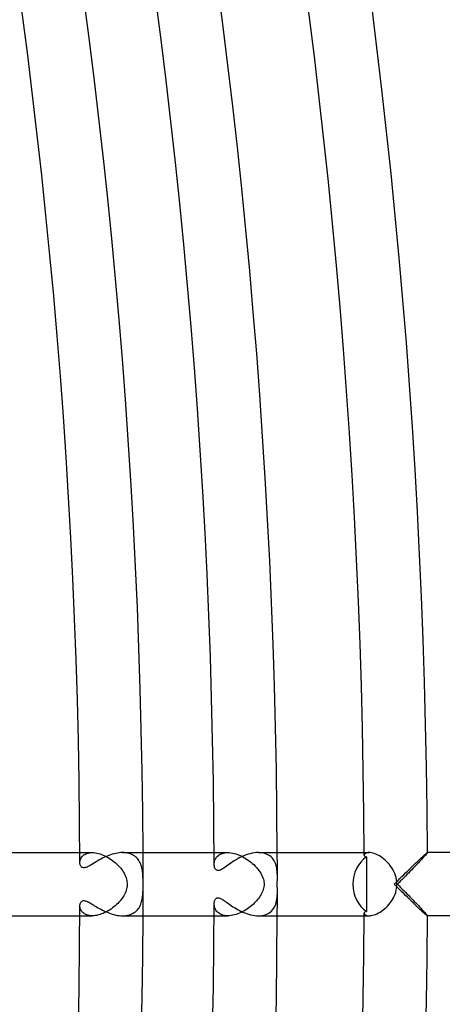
# Model space of a CAD drawing. Header units: millimetres. Extents: x -485 to 485, y -485 to 485.
# Tile 95 of 110: x 414 to 441, y -8 to 55. Entities that reach past the tile are written whole.
import ezdxf

# ---------------------------------------------------------------- set-up
doc = ezdxf.new("R2010")
doc.units = ezdxf.units.MM
doc.layers.add('HIDDEN', color=7, linetype='Continuous')
doc.layers.add('THICK', color=7, linetype='Continuous')

msp = doc.modelspace()

# ---------------------------------------------------------------- linework, layer by layer
at = {"layer": 'HIDDEN'}
for p, q in [((417.995, 2), (418.783, 2)), ((418.257, 1.853), (418.315, 1.89)), ((418.315, 1.89), (418.378, 1.922)), ((418.378, 1.922), (418.448, 1.949)), ((418.448, 1.949), (418.524, 1.971)), ((418.524, 1.971), (418.605, 1.987)), ((418.605, 1.987), (418.691, 1.997)), ((418.691, 1.997), (418.782, 2)), ((418.782, 2), (418.875, 1.997)), ((418.875, 1.997), (418.971, 1.987)), ((418.971, 1.987), (419.07, 1.971)), ((419.07, 1.971), (419.171, 1.948)), ((419.171, 1.948), (419.273, 1.92)), ((419.273, 1.92), (419.376, 1.885)), ((419.376, 1.885), (419.479, 1.844)), ((420.812, 1.997), (420.705, 2)), ((420.917, 1.987), (420.812, 1.997)), ((421.017, 1.97), (420.917, 1.987)), ((421.113, 1.947), (421.017, 1.97)), ((421.204, 1.917), (421.113, 1.947)), ((421.29, 1.881), (421.204, 1.917)), ((421.371, 1.84), (421.29, 1.881)), ((426.495, 2), (427.362, 2)), ((426.822, 1.857), (426.882, 1.893)), ((426.882, 1.893), (426.948, 1.924)), ((426.948, 1.924), (427.02, 1.95)), ((427.02, 1.95), (427.097, 1.971)), ((427.097, 1.971), (427.18, 1.987)), ((427.18, 1.987), (427.269, 1.997)), ((427.269, 1.997), (427.362, 2)), ((427.362, 2), (427.458, 1.997)), ((427.458, 1.997), (427.559, 1.987)), ((427.559, 1.987), (427.662, 1.97)), ((427.662, 1.97), (427.768, 1.947)), ((427.768, 1.947), (427.875, 1.917)), ((427.875, 1.917), (427.983, 1.88)), ((427.983, 1.88), (428.092, 1.838)), ((429.422, 1.995), (429.298, 2)), ((429.539, 1.981), (429.422, 1.995)), ((429.651, 1.958), (429.539, 1.981)), ((429.756, 1.926), (429.651, 1.958)), ((429.852, 1.887), (429.756, 1.926)), ((429.941, 1.841), (429.852, 1.887)), ((435.995, 2), (436.3, 2)), ((436.001, 1.87), (435.996, 1.841)), ((436.015, 1.898), (436.001, 1.87)), ((436.039, 1.925), (436.015, 1.898)), ((436.072, 1.949), (436.039, 1.925)), ((436.115, 1.97), (436.072, 1.949)), ((436.167, 1.986), (436.115, 1.97)), ((436.229, 1.996), (436.167, 1.986)), ((436.299, 2), (436.229, 1.996)), ((436.371, 1.997), (436.299, 2)), ((436.451, 1.986), (436.371, 1.997)), ((436.537, 1.968), (436.451, 1.986)), ((436.628, 1.941), (436.537, 1.968)), ((436.723, 1.907), (436.628, 1.941)), ((436.82, 1.864), (436.723, 1.907)), ((439.919, 1.893), (439.878, 1.845)), ((439.952, 1.932), (439.919, 1.893)), ((439.976, 1.963), (439.952, 1.932)), ((439.991, 1.985), (439.976, 1.963)), ((439.995, 1.997), (439.991, 1.985)), ((439.993, 2), (439.994, 2)), ((439.994, 2), (439.994, 2)), ((439.994, 2), (439.995, 1.999)), ((439.995, 1.999), (439.995, 1.999)), ((439.995, 1.999), (439.995, 1.998)), ((439.995, 1.998), (439.995, 1.997)), ((417.998, 1.368), (418, 1.418)), ((418, 1.418), (418.007, 1.469)), ((418.007, 1.469), (418.019, 1.521)), ((418.019, 1.521), (418.036, 1.572)), ((418.036, 1.572), (418.058, 1.624)), ((418.058, 1.624), (418.086, 1.674)), ((418.086, 1.674), (418.12, 1.723)), ((418.12, 1.723), (418.16, 1.769)), ((418.16, 1.769), (418.206, 1.813)), ((418.206, 1.813), (418.257, 1.853)), ((419.479, 1.844), (419.581, 1.798)), ((419.581, 1.798), (419.683, 1.747)), ((419.683, 1.747), (419.784, 1.691)), ((419.784, 1.691), (419.882, 1.631)), ((419.882, 1.631), (419.979, 1.566)), ((419.979, 1.566), (420.073, 1.498)), ((420.073, 1.498), (420.164, 1.426)), ((420.164, 1.426), (420.252, 1.351)), ((420.252, 1.351), (420.336, 1.273)), ((420.336, 1.273), (420.415, 1.194)), ((421.446, 1.793), (421.371, 1.84)), ((421.515, 1.742), (421.446, 1.793)), ((421.579, 1.685), (421.515, 1.742)), ((421.637, 1.624), (421.579, 1.685)), ((421.69, 1.56), (421.637, 1.624)), ((421.738, 1.492), (421.69, 1.56)), ((421.781, 1.421), (421.738, 1.492)), ((421.818, 1.347), (421.781, 1.421)), ((421.851, 1.271), (421.818, 1.347)), ((421.88, 1.192), (421.851, 1.271)), ((426.498, 1.257), (426.5, 1.309)), ((426.5, 1.309), (426.505, 1.362)), ((426.505, 1.362), (426.515, 1.417)), ((426.515, 1.417), (426.53, 1.471)), ((426.53, 1.471), (426.549, 1.526)), ((426.549, 1.526), (426.572, 1.579)), ((426.572, 1.579), (426.601, 1.632)), ((426.601, 1.632), (426.634, 1.682)), ((426.634, 1.682), (426.673, 1.73)), ((426.673, 1.73), (426.717, 1.776)), ((426.717, 1.776), (426.767, 1.818)), ((426.767, 1.818), (426.822, 1.857)), ((428.092, 1.838), (428.2, 1.79)), ((428.2, 1.79), (428.307, 1.736)), ((428.307, 1.736), (428.412, 1.678)), ((428.412, 1.678), (428.516, 1.615)), ((428.516, 1.615), (428.618, 1.547)), ((428.618, 1.547), (428.718, 1.476)), ((428.718, 1.476), (428.815, 1.4)), ((428.815, 1.4), (428.909, 1.32)), ((428.909, 1.32), (429, 1.237)), ((430.023, 1.787), (429.941, 1.841)), ((430.097, 1.728), (430.023, 1.787)), ((430.163, 1.663), (430.097, 1.728)), ((430.223, 1.593), (430.163, 1.663)), ((430.275, 1.519), (430.223, 1.593)), ((430.321, 1.441), (430.275, 1.519)), ((430.361, 1.359), (430.321, 1.441)), ((430.394, 1.274), (430.361, 1.359)), ((430.422, 1.188), (430.394, 1.274)), ((436.92, 1.812), (436.82, 1.864)), ((437.021, 1.753), (436.92, 1.812)), ((437.121, 1.686), (437.021, 1.753)), ((437.22, 1.611), (437.121, 1.686)), ((437.317, 1.53), (437.22, 1.611)), ((437.411, 1.443), (437.317, 1.53)), ((437.501, 1.35), (437.411, 1.443)), ((437.587, 1.251), (437.501, 1.35)), ((437.667, 1.147), (437.587, 1.251)), ((439.341, 1.266), (439.256, 1.176)), ((439.424, 1.352), (439.341, 1.266)), ((439.502, 1.435), (439.424, 1.352)), ((439.577, 1.515), (439.502, 1.435)), ((439.648, 1.591), (439.577, 1.515)), ((439.715, 1.663), (439.648, 1.591)), ((439.775, 1.73), (439.715, 1.663)), ((439.83, 1.791), (439.775, 1.73)), ((439.878, 1.845), (439.83, 1.791)), ((420.415, 1.194), (420.491, 1.113)), ((420.491, 1.113), (420.561, 1.031)), ((420.561, 1.031), (420.627, 0.947)), ((420.627, 0.947), (420.688, 0.863)), ((420.688, 0.863), (420.744, 0.777)), ((420.744, 0.777), (420.796, 0.688)), ((420.796, 0.688), (420.843, 0.597)), ((421.905, 1.112), (421.88, 1.192)), ((421.926, 1.03), (421.905, 1.112)), ((421.943, 0.947), (421.926, 1.03)), ((421.957, 0.863), (421.943, 0.947)), ((421.969, 0.777), (421.957, 0.863)), ((421.978, 0.691), (421.969, 0.777)), ((421.984, 0.604), (421.978, 0.691)), ((429, 1.237), (429.087, 1.151)), ((429.087, 1.151), (429.17, 1.062)), ((429.17, 1.062), (429.248, 0.97)), ((429.248, 0.97), (429.321, 0.877)), ((429.321, 0.877), (429.387, 0.783)), ((429.387, 0.783), (429.448, 0.689)), ((429.448, 0.689), (429.501, 0.593)), ((430.445, 1.1), (430.422, 1.188)), ((430.462, 1.011), (430.445, 1.1)), ((430.476, 0.922), (430.462, 1.011)), ((430.486, 0.833), (430.476, 0.922)), ((430.493, 0.745), (430.486, 0.833)), ((430.497, 0.657), (430.493, 0.745)), ((430.499, 0.568), (430.497, 0.657)), ((437.742, 1.039), (437.667, 1.147)), ((437.811, 0.926), (437.742, 1.039)), ((437.873, 0.807), (437.811, 0.926)), ((437.929, 0.683), (437.873, 0.807)), ((437.976, 0.554), (437.929, 0.683)), ((438.797, 0.703), (438.7, 0.604)), ((438.892, 0.8), (438.797, 0.703)), ((438.986, 0.897), (438.892, 0.8)), ((439.078, 0.992), (438.986, 0.897)), ((439.168, 1.085), (439.078, 0.992)), ((439.256, 1.176), (439.168, 1.085)), ((420.843, 0.597), (420.885, 0.502)), ((420.885, 0.502), (420.921, 0.406)), ((420.921, 0.406), (420.948, 0.313)), ((420.948, 0.313), (420.968, 0.227)), ((420.968, 0.227), (420.98, 0.146)), ((420.98, 0.146), (420.987, 0.07)), ((420.987, 0.07), (420.989, 0)), ((420.989, 0), (420.987, -0.068)), ((421.989, 0.517), (421.984, 0.604)), ((421.993, 0.426), (421.989, 0.517)), ((421.996, 0.329), (421.993, 0.426)), ((421.997, 0.224), (421.996, 0.329)), ((421.998, 0.114), (421.997, 0.224)), ((421.999, 0), (421.998, 0.114)), ((421.998, -0.099), (421.999, 0)), ((429.501, 0.593), (429.547, 0.498)), ((429.547, 0.498), (429.586, 0.402)), ((429.586, 0.402), (429.616, 0.311)), ((429.616, 0.311), (429.637, 0.226)), ((429.637, 0.226), (429.651, 0.146)), ((429.651, 0.146), (429.659, 0.071)), ((429.661, 0), (429.657, -0.087)), ((429.659, 0.071), (429.661, 0)), ((430.496, 0.097), (430.497, 0.145)), ((430.496, 0.048), (430.496, 0.097)), ((430.496, 0), (430.496, 0.048)), ((430.497, 0.193), (430.498, 0.241)), ((430.497, 0.145), (430.497, 0.193)), ((430.498, 0.289), (430.499, 0.337)), ((430.498, 0.241), (430.498, 0.289)), ((430.5, 0.477), (430.499, 0.568)), ((430.499, 0.384), (430.5, 0.431)), ((430.499, 0.337), (430.499, 0.384)), ((430.5, 0.431), (430.5, 0.477)), ((438.015, 0.42), (437.976, 0.554)), ((438.043, 0.282), (438.015, 0.42)), ((438.061, 0.141), (438.043, 0.282)), ((438.066, 0), (438.061, 0.141)), ((438.062, -0.128), (438.066, 0)), ((438.204, 0.101), (438.102, 0)), ((438.304, 0.203), (438.204, 0.101)), ((438.405, 0.304), (438.304, 0.203)), ((438.504, 0.404), (438.405, 0.304)), ((438.603, 0.505), (438.504, 0.404)), ((438.7, 0.604), (438.603, 0.505)), ((420.862, -0.557), (420.82, -0.643)), ((420.898, -0.469), (420.862, -0.557)), ((420.929, -0.381), (420.898, -0.469)), ((420.952, -0.296), (420.929, -0.381)), ((420.969, -0.216), (420.952, -0.296)), ((420.981, -0.14), (420.969, -0.216)), ((420.987, -0.068), (420.981, -0.14)), ((421.979, -0.67), (421.986, -0.578)), ((421.986, -0.578), (421.991, -0.485)), ((421.991, -0.485), (421.994, -0.39)), ((421.994, -0.39), (421.996, -0.294)), ((421.996, -0.294), (421.998, -0.197)), ((421.998, -0.197), (421.998, -0.099)), ((429.503, -0.589), (429.46, -0.667)), ((429.542, -0.509), (429.503, -0.589)), ((429.577, -0.427), (429.542, -0.509)), ((429.606, -0.343), (429.577, -0.427)), ((429.63, -0.258), (429.606, -0.343)), ((429.647, -0.173), (429.63, -0.258)), ((429.657, -0.087), (429.647, -0.173)), ((430.494, -0.712), (430.499, -0.595)), ((430.496, -0.039), (430.496, 0)), ((430.496, -0.078), (430.496, -0.039)), ((430.497, -0.118), (430.496, -0.078)), ((430.497, -0.161), (430.497, -0.118)), ((430.497, -0.206), (430.497, -0.161)), ((430.498, -0.254), (430.497, -0.206)), ((430.499, -0.306), (430.498, -0.254)), ((430.499, -0.36), (430.499, -0.306)), ((430.5, -0.417), (430.499, -0.36)), ((430.499, -0.595), (430.5, -0.477)), ((430.5, -0.477), (430.5, -0.417)), ((437.95, -0.629), (437.991, -0.506)), ((437.991, -0.506), (438.024, -0.381)), ((438.024, -0.381), (438.047, -0.255)), ((438.047, -0.255), (438.062, -0.128)), ((438.102, 0), (438.204, -0.101)), ((438.204, -0.101), (438.304, -0.203)), ((438.304, -0.203), (438.405, -0.304)), ((438.405, -0.304), (438.504, -0.404)), ((438.504, -0.404), (438.603, -0.505)), ((438.603, -0.505), (438.7, -0.604)), ((438.7, -0.604), (438.797, -0.703)), ((420.398, -1.212), (420.32, -1.288)), ((420.472, -1.134), (420.398, -1.212)), ((420.541, -1.055), (420.472, -1.134)), ((420.606, -0.975), (420.541, -1.055)), ((420.666, -0.894), (420.606, -0.975)), ((420.722, -0.812), (420.666, -0.894)), ((420.773, -0.728), (420.722, -0.812)), ((420.82, -0.643), (420.773, -0.728)), ((421.855, -1.261), (421.884, -1.181)), ((421.884, -1.181), (421.908, -1.099)), ((421.908, -1.099), (421.929, -1.016)), ((421.929, -1.016), (421.946, -0.932)), ((421.946, -0.932), (421.96, -0.847)), ((421.96, -0.847), (421.971, -0.759)), ((421.971, -0.759), (421.979, -0.67)), ((429.037, -1.201), (428.959, -1.276)), ((429.112, -1.125), (429.037, -1.201)), ((429.181, -1.049), (429.112, -1.125)), ((429.247, -0.972), (429.181, -1.049)), ((429.307, -0.896), (429.247, -0.972)), ((429.363, -0.819), (429.307, -0.896)), ((429.414, -0.743), (429.363, -0.819)), ((429.46, -0.667), (429.414, -0.743)), ((430.396, -1.27), (430.428, -1.166)), ((430.428, -1.166), (430.454, -1.058)), ((430.454, -1.058), (430.473, -0.945)), ((430.473, -0.945), (430.486, -0.829)), ((430.486, -0.829), (430.494, -0.712)), ((437.556, -1.288), (437.636, -1.189)), ((437.636, -1.189), (437.711, -1.085)), ((437.711, -1.085), (437.781, -0.977)), ((437.781, -0.977), (437.844, -0.864)), ((437.844, -0.864), (437.901, -0.748)), ((437.901, -0.748), (437.95, -0.629)), ((438.797, -0.703), (438.892, -0.8)), ((438.892, -0.8), (438.986, -0.897)), ((438.986, -0.897), (439.078, -0.992)), ((439.078, -0.992), (439.168, -1.085)), ((439.168, -1.085), (439.256, -1.176)), ((439.256, -1.176), (439.341, -1.266)), ((418, -1.423), (417.998, -1.368)), ((418.009, -1.478), (418, -1.423)), ((418.023, -1.535), (418.009, -1.478)), ((418.043, -1.591), (418.023, -1.535)), ((418.07, -1.646), (418.043, -1.591)), ((418.103, -1.699), (418.07, -1.646)), ((418.142, -1.75), (418.103, -1.699)), ((418.188, -1.797), (418.142, -1.75)), ((418.24, -1.841), (418.188, -1.797)), ((418.299, -1.88), (418.24, -1.841)), ((419.479, -1.844), (419.377, -1.884)), ((419.581, -1.798), (419.479, -1.844)), ((419.681, -1.748), (419.581, -1.798)), ((419.78, -1.693), (419.681, -1.748)), ((419.877, -1.634), (419.78, -1.693)), ((419.972, -1.571), (419.877, -1.634)), ((420.065, -1.504), (419.972, -1.571)), ((420.153, -1.434), (420.065, -1.504)), ((420.239, -1.362), (420.153, -1.434)), ((420.32, -1.288), (420.239, -1.362)), ((421.288, -1.882), (421.369, -1.841)), ((421.369, -1.841), (421.445, -1.794)), ((421.445, -1.794), (421.515, -1.741)), ((421.515, -1.741), (421.579, -1.684)), ((421.579, -1.684), (421.638, -1.623)), ((421.638, -1.623), (421.692, -1.557)), ((421.692, -1.557), (421.741, -1.488)), ((421.741, -1.488), (421.784, -1.415)), ((421.784, -1.415), (421.822, -1.339)), ((421.822, -1.339), (421.855, -1.261)), ((426.501, -1.322), (426.498, -1.257)), ((426.51, -1.388), (426.501, -1.322)), ((426.525, -1.455), (426.51, -1.388)), ((426.547, -1.521), (426.525, -1.455)), ((426.576, -1.586), (426.547, -1.521)), ((426.612, -1.649), (426.576, -1.586)), ((426.656, -1.709), (426.612, -1.649)), ((426.706, -1.765), (426.656, -1.709)), ((426.765, -1.817), (426.706, -1.765)), ((426.83, -1.863), (426.765, -1.817)), ((426.903, -1.903), (426.83, -1.863)), ((428.101, -1.834), (427.995, -1.876)), ((428.206, -1.787), (428.101, -1.834)), ((428.309, -1.735), (428.206, -1.787)), ((428.41, -1.679), (428.309, -1.735)), ((428.509, -1.62), (428.41, -1.679)), ((428.605, -1.557), (428.509, -1.62)), ((428.698, -1.49), (428.605, -1.557)), ((428.789, -1.421), (428.698, -1.49)), ((428.876, -1.349), (428.789, -1.421)), ((428.959, -1.276), (428.876, -1.349)), ((429.866, -1.881), (429.96, -1.829)), ((429.96, -1.829), (430.046, -1.77)), ((430.046, -1.77), (430.125, -1.702)), ((430.125, -1.702), (430.195, -1.628)), ((430.195, -1.628), (430.257, -1.547)), ((430.257, -1.547), (430.311, -1.46)), ((430.311, -1.46), (430.357, -1.367)), ((430.357, -1.367), (430.396, -1.27)), ((435.996, -1.841), (436.001, -1.87)), ((436.805, -1.871), (436.902, -1.822)), ((436.902, -1.822), (437, -1.766)), ((437, -1.766), (437.097, -1.703)), ((437.097, -1.703), (437.194, -1.632)), ((437.194, -1.632), (437.289, -1.555)), ((437.289, -1.555), (437.382, -1.471)), ((437.382, -1.471), (437.471, -1.382)), ((437.471, -1.382), (437.556, -1.288)), ((439.341, -1.266), (439.424, -1.352)), ((439.424, -1.352), (439.502, -1.435)), ((439.502, -1.435), (439.577, -1.515)), ((439.577, -1.515), (439.648, -1.591)), ((439.648, -1.591), (439.715, -1.663)), ((439.715, -1.663), (439.775, -1.73)), ((439.775, -1.73), (439.83, -1.791)), ((439.83, -1.791), (439.878, -1.845)), ((439.878, -1.845), (439.919, -1.893)), ((417.995, -2), (418.783, -2)), ((418.365, -1.915), (418.299, -1.88)), ((418.436, -1.945), (418.365, -1.915)), ((418.514, -1.968), (418.436, -1.945)), ((418.598, -1.986), (418.514, -1.968)), ((418.688, -1.996), (418.598, -1.986)), ((418.783, -2), (418.688, -1.996)), ((418.876, -1.997), (418.783, -2)), ((418.973, -1.987), (418.876, -1.997)), ((419.072, -1.971), (418.973, -1.987)), ((419.172, -1.948), (419.072, -1.971)), ((419.274, -1.919), (419.172, -1.948)), ((419.377, -1.884), (419.274, -1.919)), ((420.705, -2), (420.812, -1.997)), ((420.812, -1.997), (420.915, -1.987)), ((420.915, -1.987), (421.015, -1.97)), ((421.015, -1.97), (421.111, -1.947)), ((421.111, -1.947), (421.202, -1.918)), ((421.202, -1.918), (421.288, -1.882)), ((426.495, -2), (427.362, -2)), ((426.983, -1.937), (426.903, -1.903)), ((427.069, -1.964), (426.983, -1.937)), ((427.162, -1.984), (427.069, -1.964)), ((427.26, -1.996), (427.162, -1.984)), ((427.363, -2), (427.26, -1.996)), ((427.464, -1.996), (427.363, -2)), ((427.568, -1.986), (427.464, -1.996)), ((427.674, -1.968), (427.568, -1.986)), ((427.781, -1.943), (427.674, -1.968)), ((427.888, -1.913), (427.781, -1.943)), ((427.995, -1.876), (427.888, -1.913)), ((429.294, -2), (429.419, -1.995)), ((429.419, -1.995), (429.539, -1.981)), ((429.539, -1.981), (429.655, -1.957)), ((429.655, -1.957), (429.764, -1.923)), ((429.764, -1.923), (429.866, -1.881)), ((435.995, -2), (436.3, -2)), ((436.001, -1.87), (436.015, -1.898)), ((436.015, -1.898), (436.039, -1.925)), ((436.039, -1.925), (436.072, -1.949)), ((436.072, -1.949), (436.115, -1.97)), ((436.115, -1.97), (436.167, -1.986)), ((436.167, -1.986), (436.228, -1.996)), ((436.228, -1.996), (436.298, -2)), ((436.298, -2), (436.37, -1.997)), ((436.37, -1.997), (436.447, -1.987)), ((436.447, -1.987), (436.53, -1.97)), ((436.53, -1.97), (436.618, -1.945)), ((436.618, -1.945), (436.71, -1.912)), ((436.71, -1.912), (436.805, -1.871)), ((439.919, -1.893), (439.952, -1.932)), ((439.952, -1.932), (439.976, -1.963)), ((439.976, -1.963), (439.991, -1.985)), ((439.991, -1.985), (439.995, -1.997)), ((439.994, -2), (439.993, -2)), ((439.995, -1.999), (439.994, -2)), ((439.994, -2), (439.994, -2)), ((439.995, -1.997), (439.995, -1.998)), ((439.995, -1.998), (439.995, -1.999)), ((439.995, -1.999), (439.995, -1.999))]:
    msp.add_line(p, q, dxfattribs=at)
for radius, start, end in [(422, 0, 0.27152), (430.5, 0.06343, 0.2662), (422, 359.72848, 0), (430.5, 359.7338, 359.93657)]:
    msp.add_arc((0, 0), radius, start, end, dxfattribs=at)
at = {"layer": 'THICK'}
for p, q in [((412.112, 2), (417.995, 2)), ((420.051, 1.896), (419.942, 1.862)), ((420.16, 1.927), (420.051, 1.896)), ((420.27, 1.952), (420.16, 1.927)), ((420.38, 1.973), (420.27, 1.952)), ((420.49, 1.988), (420.38, 1.973)), ((420.598, 1.997), (420.49, 1.988)), ((420.705, 2), (420.598, 1.997)), ((420.705, 2), (426.495, 2)), ((428.648, 1.893), (428.517, 1.849)), ((428.781, 1.931), (428.648, 1.893)), ((428.913, 1.961), (428.781, 1.931)), ((429.044, 1.982), (428.913, 1.961)), ((429.172, 1.996), (429.044, 1.982)), ((429.298, 2), (429.172, 1.996)), ((429.296, 2), (435.995, 2)), ((439.818, 1.861), (439.872, 1.909)), ((439.872, 1.909), (439.918, 1.948)), ((439.918, 1.948), (439.954, 1.977)), ((439.954, 1.977), (439.979, 1.994)), ((439.979, 1.994), (439.993, 2)), ((477, 2), (439.993, 2)), ((418, 1.32), (417.998, 1.368)), ((418.007, 1.274), (418, 1.32)), ((418.018, 1.229), (418.007, 1.274)), ((418.794, 1.278), (418.718, 1.232)), ((418.873, 1.326), (418.794, 1.278)), ((418.957, 1.377), (418.873, 1.326)), ((419.043, 1.43), (418.957, 1.377)), ((419.134, 1.483), (419.043, 1.43)), ((419.227, 1.536), (419.134, 1.483)), ((419.323, 1.589), (419.227, 1.536)), ((419.421, 1.64), (419.323, 1.589)), ((419.522, 1.689), (419.421, 1.64)), ((419.624, 1.737), (419.522, 1.689)), ((419.729, 1.782), (419.624, 1.737)), ((419.835, 1.824), (419.729, 1.782)), ((419.942, 1.862), (419.835, 1.824)), ((426.502, 1.187), (426.498, 1.257)), ((427.459, 1.269), (427.363, 1.201)), ((427.559, 1.339), (427.459, 1.269)), ((427.664, 1.409), (427.559, 1.339)), ((427.775, 1.48), (427.664, 1.409)), ((427.889, 1.549), (427.775, 1.48)), ((428.008, 1.617), (427.889, 1.549)), ((428.131, 1.681), (428.008, 1.617)), ((428.258, 1.742), (428.131, 1.681)), ((428.386, 1.798), (428.258, 1.742)), ((428.517, 1.849), (428.386, 1.798)), ((435.996, 1.841), (435.998, 1.826)), ((435.998, 1.826), (436.002, 1.811)), ((436.002, 1.811), (436.009, 1.796)), ((436.009, 1.796), (436.019, 1.783)), ((436.019, 1.783), (436.032, 1.77)), ((436.032, 1.77), (436.048, 1.758)), ((436.048, 1.758), (436.067, 1.747)), ((436.067, 1.747), (436.089, 1.737)), ((436.089, 1.737), (436.113, 1.729)), ((436.113, 1.729), (436.141, 1.723)), ((436.141, 1.723), (436.141, 1.434)), ((436.141, 1.434), (436.142, 1.146)), ((439.155, 1.239), (439.253, 1.333)), ((439.253, 1.333), (439.347, 1.423)), ((439.347, 1.423), (439.439, 1.51)), ((439.439, 1.51), (439.526, 1.592)), ((439.526, 1.592), (439.608, 1.669)), ((439.608, 1.669), (439.684, 1.741)), ((439.684, 1.741), (439.755, 1.805)), ((439.755, 1.805), (439.818, 1.861)), ((418.034, 1.187), (418.018, 1.229)), ((418.054, 1.149), (418.034, 1.187)), ((418.079, 1.115), (418.054, 1.149)), ((418.109, 1.085), (418.079, 1.115)), ((418.144, 1.062), (418.109, 1.085)), ((418.184, 1.047), (418.144, 1.062)), ((418.229, 1.039), (418.184, 1.047)), ((418.278, 1.039), (418.229, 1.039)), ((418.332, 1.048), (418.278, 1.039)), ((418.389, 1.064), (418.332, 1.048)), ((418.449, 1.087), (418.389, 1.064)), ((418.511, 1.117), (418.449, 1.087)), ((418.577, 1.15), (418.511, 1.117)), ((418.645, 1.189), (418.577, 1.15)), ((418.718, 1.232), (418.645, 1.189)), ((426.512, 1.121), (426.502, 1.187)), ((426.528, 1.06), (426.512, 1.121)), ((426.551, 1.004), (426.528, 1.06)), ((426.58, 0.953), (426.551, 1.004)), ((426.616, 0.912), (426.58, 0.953)), ((426.659, 0.881), (426.616, 0.912)), ((426.709, 0.862), (426.659, 0.881)), ((426.765, 0.859), (426.709, 0.862)), ((426.825, 0.869), (426.765, 0.859)), ((426.89, 0.892), (426.825, 0.869)), ((426.957, 0.925), (426.89, 0.892)), ((427.028, 0.967), (426.957, 0.925)), ((427.105, 1.017), (427.028, 0.967)), ((427.186, 1.074), (427.105, 1.017)), ((427.272, 1.135), (427.186, 1.074)), ((427.363, 1.201), (427.272, 1.135)), ((436.142, 1.146), (436.143, 0.859)), ((436.143, 0.859), (436.143, 0.572)), ((438.499, 0.598), (438.616, 0.713)), ((438.616, 0.713), (438.73, 0.825)), ((438.73, 0.825), (438.841, 0.934)), ((438.841, 0.934), (438.949, 1.039)), ((438.949, 1.039), (439.054, 1.141)), ((439.054, 1.141), (439.155, 1.239)), ((436.143, 0.572), (436.143, 0.286)), ((436.143, 0.286), (436.143, 0)), ((436.143, 0), (436.143, -0.286)), ((437.898, 0), (438.018, 0.121)), ((438.018, -0.121), (437.898, 0)), ((438.018, 0.121), (438.14, 0.242)), ((438.14, 0.242), (438.26, 0.362)), ((438.26, 0.362), (438.381, 0.481)), ((438.381, 0.481), (438.499, 0.598)), ((436.143, -0.286), (436.143, -0.572)), ((436.143, -0.572), (436.143, -0.859)), ((438.14, -0.242), (438.018, -0.121)), ((438.26, -0.362), (438.14, -0.242)), ((438.381, -0.481), (438.26, -0.362)), ((438.499, -0.598), (438.381, -0.481)), ((438.616, -0.713), (438.499, -0.598)), ((418.007, -1.274), (418.018, -1.231)), ((418.018, -1.231), (418.032, -1.191)), ((418.032, -1.191), (418.051, -1.154)), ((418.051, -1.154), (418.074, -1.121)), ((418.074, -1.121), (418.101, -1.092)), ((418.101, -1.092), (418.133, -1.068)), ((418.133, -1.068), (418.17, -1.051)), ((418.17, -1.051), (418.211, -1.041)), ((418.211, -1.041), (418.257, -1.038)), ((418.257, -1.038), (418.308, -1.043)), ((418.308, -1.043), (418.361, -1.055)), ((418.361, -1.055), (418.418, -1.075)), ((418.418, -1.075), (418.479, -1.101)), ((418.479, -1.101), (418.542, -1.132)), ((418.542, -1.132), (418.607, -1.167)), ((418.607, -1.167), (418.674, -1.206)), ((418.674, -1.206), (418.744, -1.247)), ((426.498, -1.257), (426.5, -1.206)), ((426.5, -1.206), (426.506, -1.157)), ((426.506, -1.157), (426.515, -1.109)), ((426.515, -1.109), (426.527, -1.063)), ((426.527, -1.063), (426.543, -1.02)), ((426.543, -1.02), (426.563, -0.981)), ((426.563, -0.981), (426.586, -0.946)), ((426.586, -0.946), (426.612, -0.916)), ((426.612, -0.916), (426.641, -0.891)), ((426.641, -0.891), (426.675, -0.873)), ((426.675, -0.873), (426.712, -0.862)), ((426.712, -0.862), (426.754, -0.858)), ((426.754, -0.858), (426.8, -0.863)), ((426.8, -0.863), (426.849, -0.876)), ((426.849, -0.876), (426.901, -0.897)), ((426.901, -0.897), (426.956, -0.925)), ((426.956, -0.925), (427.013, -0.958)), ((427.013, -0.958), (427.072, -0.996)), ((427.072, -0.996), (427.135, -1.038)), ((427.135, -1.038), (427.202, -1.085)), ((427.202, -1.085), (427.272, -1.136)), ((427.272, -1.136), (427.347, -1.189)), ((427.347, -1.189), (427.425, -1.245)), ((427.425, -1.245), (427.508, -1.303)), ((436.142, -1.146), (436.141, -1.434)), ((436.143, -0.859), (436.142, -1.146)), ((438.73, -0.825), (438.616, -0.713)), ((438.841, -0.934), (438.73, -0.825)), ((438.949, -1.039), (438.841, -0.934)), ((439.054, -1.141), (438.949, -1.039)), ((439.155, -1.239), (439.054, -1.141)), ((439.253, -1.333), (439.155, -1.239)), ((417.998, -1.368), (418, -1.32)), ((418, -1.32), (418.007, -1.274)), ((418.744, -1.247), (418.816, -1.291)), ((418.816, -1.291), (418.891, -1.338)), ((418.891, -1.338), (418.971, -1.386)), ((418.971, -1.386), (419.054, -1.436)), ((419.054, -1.436), (419.14, -1.487)), ((419.14, -1.487), (419.23, -1.538)), ((419.23, -1.538), (419.324, -1.589)), ((419.324, -1.589), (419.421, -1.64)), ((419.421, -1.64), (419.52, -1.689)), ((419.52, -1.689), (419.621, -1.736)), ((419.621, -1.736), (419.725, -1.78)), ((419.725, -1.78), (419.831, -1.822)), ((419.831, -1.822), (419.938, -1.86)), ((419.938, -1.86), (420.047, -1.895)), ((427.508, -1.303), (427.595, -1.363)), ((427.595, -1.363), (427.686, -1.423)), ((427.686, -1.423), (427.781, -1.484)), ((427.781, -1.484), (427.881, -1.544)), ((427.881, -1.544), (427.985, -1.604)), ((427.985, -1.604), (428.092, -1.661)), ((428.092, -1.661), (428.204, -1.717)), ((428.204, -1.717), (428.318, -1.77)), ((428.318, -1.77), (428.436, -1.818)), ((428.436, -1.818), (428.555, -1.863)), ((428.555, -1.863), (428.677, -1.902)), ((435.998, -1.826), (435.996, -1.841)), ((436.002, -1.811), (435.998, -1.826)), ((436.009, -1.796), (436.002, -1.811)), ((436.019, -1.783), (436.009, -1.796)), ((436.032, -1.77), (436.019, -1.783)), ((436.048, -1.758), (436.032, -1.77)), ((436.067, -1.747), (436.048, -1.758)), ((436.089, -1.737), (436.067, -1.747)), ((436.113, -1.729), (436.089, -1.737)), ((436.141, -1.723), (436.113, -1.729)), ((436.141, -1.434), (436.141, -1.723)), ((439.347, -1.423), (439.253, -1.333)), ((439.439, -1.51), (439.347, -1.423)), ((439.526, -1.592), (439.439, -1.51)), ((439.608, -1.669), (439.526, -1.592)), ((439.684, -1.741), (439.608, -1.669)), ((439.755, -1.805), (439.684, -1.741)), ((439.818, -1.861), (439.755, -1.805)), ((439.872, -1.909), (439.818, -1.861)), ((412.112, -2), (417.995, -2)), ((420.047, -1.895), (420.156, -1.926)), ((420.156, -1.926), (420.267, -1.952)), ((420.267, -1.952), (420.377, -1.972)), ((420.377, -1.972), (420.487, -1.987)), ((420.487, -1.987), (420.597, -1.997)), ((420.597, -1.997), (420.705, -2)), ((420.705, -2), (426.495, -2)), ((428.677, -1.902), (428.8, -1.936)), ((428.8, -1.936), (428.924, -1.963)), ((428.924, -1.963), (429.048, -1.983)), ((429.048, -1.983), (429.172, -1.996)), ((429.172, -1.996), (429.294, -2)), ((429.296, -2), (435.995, -2)), ((439.918, -1.948), (439.872, -1.909)), ((439.954, -1.977), (439.918, -1.948)), ((439.979, -1.994), (439.954, -1.977)), ((439.993, -2), (439.979, -1.994)), ((477, -2), (439.993, -2))]:
    msp.add_line(p, q, dxfattribs=at)
for radius, start, end in [(440, 0.26041, 44.73958), (436, 0.24202, 44.75803), (430.5, 0.2662, 44.73379), (426.5, 0.16885, 44.83114), (422, 0.27152, 44.72847), (418, 0.18753, 44.81246), (418, 315.18754, 359.81247), (426.5, 315.16886, 359.83115), (436, 315.24197, 359.75798), (422, 315.27153, 359.72848), (430.5, 315.26621, 359.7338), (440, 315.26042, 359.73959)]:
    msp.add_arc((0, 0), radius, start, end, dxfattribs=at)
for start_param, end_param in [(-2.608733, -1.570796), (-1.570796, -0.53286)]:
    msp.add_ellipse((437.029, 0), major_axis=(0, -2), ratio=0.874157, start_param=start_param, end_param=end_param, dxfattribs=at)

doc.saveas('drawing.dxf')
